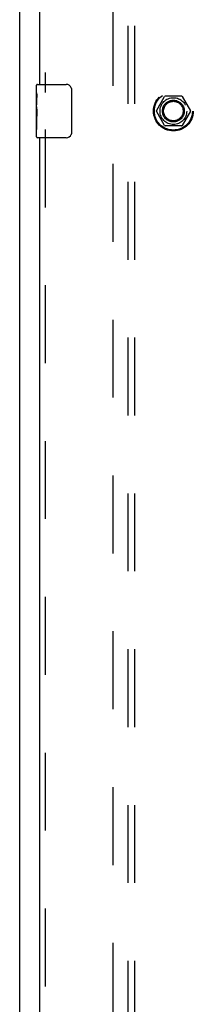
# Model space of a CAD drawing. Header units: inches. Extents: x 0 to 265, y 0 to 172.
# Tile 10 of 39: x 49.52 to 52.77, y 75.7 to 94.14. Entities that reach past the tile are written whole.
import ezdxf

# ---------------------------------------------------------------- set-up
doc = ezdxf.new("R2010")
doc.units = ezdxf.units.IN
doc.header["$LTSCALE"] = 14.592486
doc.header["$MEASUREMENT"] = 0
doc.linetypes.add('HIDDEN', pattern=[0.2, 0.1, -0.1])
doc.layers.get('0').update_dxf_attribs({"linetype": 'CONTINUOUS'})
for name, color, linetype in [('DEFAULT_2', 8, 'HIDDEN'), ('LEFTHAND_DOOR_ASSEMBLY', 7, 'CONTINUOUS'), ('SUBPANEL', 7, 'CONTINUOUS')]:
    doc.layers.add(name, color=color, linetype=linetype)

msp = doc.modelspace()

# ---------------------------------------------------------------- linework, layer by layer
at = {"color": 3, "linetype": 'Continuous'}
msp.add_line((49.518, 56.534), (49.518, 128.326), dxfattribs=at)
at = {"layer": 'DEFAULT_2', "color": 8, "linetype": 'HIDDEN'}
for p, q in [((51.268, 57.878), (51.268, 126.982)), ((52.076, 92.435), (52.23, 92.703)), ((52.548, 92.708), (52.239, 92.708)), ((52.556, 92.703), (52.711, 92.435)), ((52.23, 92.158), (52.076, 92.425)), ((52.711, 92.425), (52.556, 92.158)), ((52.548, 92.153), (52.239, 92.153))]:
    msp.add_line(p, q, dxfattribs=at)
for radius in [0.372, 0.356, 0.204, 0.183]:
    msp.add_circle((52.393, 92.43), radius, dxfattribs=at)
for centre, start, end in [((52.239, 92.698), 90.0113, 149.988), ((52.548, 92.698), 30.0108, 89.9876), ((52.084, 92.43), 150.0117, 209.9873), ((52.702, 92.43), 330.0117, 29.9873), ((52.239, 92.163), 210.0108, 269.9876), ((52.548, 92.163), 270.0113, 329.988)]:
    msp.add_arc(centre, 0.01, start, end, dxfattribs=at)
at = {"layer": 'LEFTHAND_DOOR_ASSEMBLY', "color": 8, "linetype": 'HIDDEN'}
for p, q in [((49.997, 122.335), (49.997, 92.775)), ((49.997, 92.085), (49.997, 62.525))]:
    msp.add_line(p, q, dxfattribs=at)
at = {"layer": 'LEFTHAND_DOOR_ASSEMBLY', "color": 3, "linetype": 'Continuous'}
for p, q in [((49.893, 92.93), (49.893, 122.18)), ((49.893, 62.68), (49.893, 91.93))]:
    msp.add_line(p, q, dxfattribs=at)
at = {"layer": 'LEFTHAND_DOOR_ASSEMBLY', "color": 7, "linetype": 'Continuous'}
for p, q in [((49.833, 92.77), (49.833, 92.915)), ((49.848, 92.93), (50.388, 92.93)), ((50.488, 92.83), (50.488, 92.03)), ((49.833, 92.512), (49.833, 92.769)), ((49.839, 92.713), (49.833, 92.713)), ((49.84, 92.545), (49.84, 92.682)), ((49.833, 92.545), (49.84, 92.545)), ((49.833, 91.945), (49.833, 92.509)), ((49.835, 92.483), (49.833, 92.483)), ((49.833, 92.351), (49.839, 92.351)), ((49.833, 92.315), (49.84, 92.315)), ((49.833, 92.252), (49.84, 92.252)), ((49.84, 92.084), (49.84, 92.315)), ((49.833, 92.084), (49.84, 92.084)), ((50.388, 91.93), (49.848, 91.93))]:
    msp.add_line(p, q, dxfattribs=at)
for points in [[(50.481, 92.866), (50.483, 92.861), (50.485, 92.855), (50.486, 92.849), (50.487, 92.843), (50.488, 92.837), (50.488, 92.83)], [(49.833, 92.77), (49.833, 92.766), (49.834, 92.761), (49.834, 92.756), (49.836, 92.743)], [(49.836, 92.743), (49.837, 92.735), (49.838, 92.727), (49.838, 92.718)], [(49.838, 92.718), (49.839, 92.709), (49.84, 92.7), (49.84, 92.691), (49.84, 92.682)], [(49.833, 92.512), (49.833, 92.504), (49.834, 92.495), (49.835, 92.485)], [(49.835, 92.485), (49.837, 92.451), (49.838, 92.439), (49.839, 92.426), (49.84, 92.414), (49.84, 92.401), (49.84, 92.388), (49.84, 92.375), (49.84, 92.363), (49.839, 92.35), (49.838, 92.338), (49.837, 92.326)], [(50.488, 92.03), (50.488, 92.024), (50.487, 92.018), (50.486, 92.012), (50.485, 92.006), (50.483, 92), (50.481, 91.994)]]:
    msp.add_lwpolyline(points, dxfattribs=at)
for centre, radius, start, end in [((49.848, 92.915), 0.015, 90, 180), ((50.388, 92.83), 0.1, 21.1999, 90), ((49.848, 91.945), 0.015, 180, 270), ((50.388, 92.03), 0.1, 270, 338.7946)]:
    msp.add_arc(centre, radius, start, end, dxfattribs=at)
msp.add_ellipse((50.096, 92.346), major_axis=(0.263, 0), ratio=0.432808, start_param=3.141593, end_param=3.321581, dxfattribs=at)
at = {"layer": 'SUBPANEL', "color": 8, "linetype": 'HIDDEN'}
for p, q in [((51.549, 60.461), (51.549, 124.399)), ((51.674, 60.461), (51.674, 124.399))]:
    msp.add_line(p, q, dxfattribs=at)
msp.add_circle((52.393, 92.43), 0.25, dxfattribs=at)

doc.saveas('drawing.dxf')
